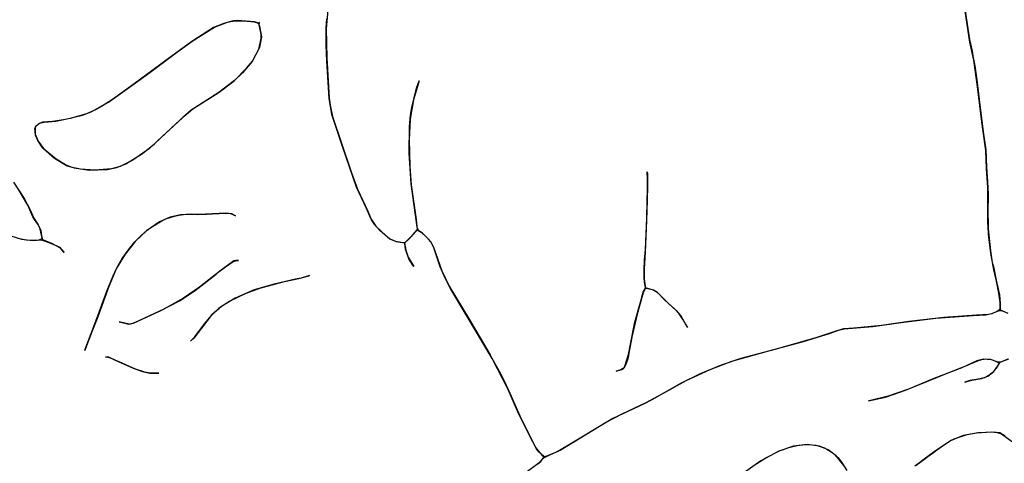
# Model space of a CAD drawing. Extents: x 0 to 8.8, y 0.1 to 11.
# Tile 4 of 11: x 1.7 to 4.2, y 4.4 to 5.6. Entities that reach past the tile are written whole.
import ezdxf

# ---------------------------------------------------------------- set-up
doc = ezdxf.new("R2010")
doc.units = 0

msp = doc.modelspace()

# ---------------------------------------------------------------- linework, layer by layer
for points in [[(4.1351, 5.6996), (4.1576, 5.5535), (4.164, 5.5228), (4.1665, 5.5098), (4.1711, 5.4841), (4.1747, 5.4592), (4.1766, 5.4465), (4.1829, 5.3945), (4.1937, 5.309), (4.2003, 5.2614), (4.2025, 5.2164), (4.2047, 5.1771), (4.2062, 5.1444), (4.2062, 5.1327), (4.206, 5.109), (4.2066, 5.0528), (4.2127, 4.9946), (4.2175, 4.9646), (4.2203, 4.9538), (4.2277, 4.9175), (4.2362, 4.8784), (4.2383, 4.8559), (4.2382, 4.8402), (4.2315, 4.8354), (4.2159, 4.8288), (4.2076, 4.8267), (4.1759, 4.8247), (4.0895, 4.8192), (3.9974, 4.8088), (3.9253, 4.7982), (3.8524, 4.7911), (3.8246, 4.7887), (3.8072, 4.7836), (3.7546, 4.7661), (3.6467, 4.7356), (3.5542, 4.7105), (3.502, 4.6933), (3.4467, 4.6703), (3.3945, 4.6444), (3.3519, 4.6199), (3.3189, 4.6014), (3.2987, 4.5912), (3.2158, 4.5519), (3.0947, 4.4793), (3.0695, 4.4645), (3.0393, 4.4516), (3.0393, 4.4516), (3.0362, 4.4503), (3.0275, 4.457), (3.0216, 4.4636), (3.0154, 4.4705), (2.9947, 4.5108), (2.9657, 4.5695), (2.9391, 4.6302), (2.8977, 4.7106), (2.8291, 4.8262), (2.7887, 4.8934), (2.7759, 4.9175), (2.7705, 4.9294), (2.7607, 4.9529), (2.7423, 5.006), (2.7353, 5.0186), (2.7297, 5.0258), (2.7136, 5.0413), (2.7035, 5.0485), (2.6993, 5.0573), (2.6834, 5.1719), (2.6786, 5.2529), (2.6793, 5.323), (2.6822, 5.3535), (2.6854, 5.374), (2.6949, 5.4145), (2.698, 5.4245), (2.7015, 5.4343), (2.7052, 5.4439), (2.7019, 5.4351), (2.6895, 5.3935), (2.6811, 5.3432), (2.6782, 5.2879), (2.6803, 5.2185), (2.6839, 5.169), (2.6967, 5.0781), (2.7, 5.0514), (2.6886, 5.038), (2.6836, 5.0325), (2.6739, 5.0229), (2.6664, 5.0165), (2.6625, 5.0165), (2.6435, 5.0195), (2.6279, 5.0262), (2.6013, 5.0487), (2.5877, 5.0638), (2.584, 5.0687), (2.5793, 5.0765), (2.5746, 5.0865), (2.5662, 5.1065), (2.5398, 5.1633), (2.5026, 5.2704), (2.4742, 5.3553), (2.4674, 5.3973), (2.4614, 5.4965), (2.4602, 5.5175), (2.4596, 5.5388), (2.4595, 5.5841), (2.461, 5.6081)], [(4.2567, 4.8307), (4.2384, 4.839), (4.2383, 4.8493), (4.2383, 4.8585), (4.2351, 4.883), (4.2283, 4.9146), (4.2218, 4.9445), (4.2134, 4.9888), (4.2075, 5.0383), (4.2063, 5.0591), (4.206, 5.069), (4.2057, 5.0892), (4.206, 5.1175), (4.2056, 5.1624), (4.2026, 5.2125), (4.2005, 5.2598), (4.1926, 5.3168), (4.19, 5.3361), (4.1796, 5.4217), (4.1686, 5.4983), (4.1585, 5.5462), (4.1352, 5.6993)], [(2.464, 5.6317), (2.4595, 5.5818), (2.461, 5.5048), (2.4673, 5.3986), (2.4699, 5.3802), (2.4763, 5.3497), (2.5253, 5.2033), (2.5424, 5.1576), (2.5692, 5.1002), (2.5782, 5.0787), (2.5909, 5.0598), (2.6233, 5.0294), (2.6431, 5.0196), (2.6664, 5.0165), (2.6696, 4.9966), (2.6757, 4.9779), (2.6905, 4.9534), (2.686, 4.9601), (2.6773, 4.9742), (2.6689, 4.9995), (2.6667, 5.0146), (2.6677, 5.0174), (2.6755, 5.0244), (2.6896, 5.0391), (2.6994, 5.0501), (2.7098, 5.0443), (2.7246, 5.0315), (2.7353, 5.0186), (2.7428, 5.0047), (2.765, 4.9422), (2.784, 4.9019), (2.8366, 4.8143), (2.8922, 4.7203), (2.8971, 4.7117), (2.9192, 4.6706), (2.9336, 4.6422), (2.9409, 4.627), (2.9705, 4.5589), (2.9722, 4.5561), (3.0127, 4.475), (3.0186, 4.4669), (3.0307, 4.4534), (3.0339, 4.4499), (3.0218, 4.4347), (2.9836, 4.4069)], [(1.6341, 5.1765), (1.6624, 5.133), (1.6773, 5.1047), (1.6876, 5.0812), (1.6994, 5.064), (1.7061, 5.0485), (1.7087, 5.0264), (1.701, 5.0233), (1.6922, 5.0226), (1.6827, 5.0224), (1.6688, 5.0232), (1.6626, 5.0241), (1.6512, 5.0264), (1.6459, 5.028)], [(1.6271, 5.0347), (1.6553, 5.0256), (1.6858, 5.0225), (1.7073, 5.0244), (1.7227, 5.0191), (1.7485, 5.0084), (1.7554, 5.0045), (1.7684, 4.9904), (1.7586, 5.0021), (1.7351, 5.0143), (1.7114, 5.0237), (1.7081, 5.0366), (1.7036, 5.0557), (1.6985, 5.0652), (1.6893, 5.0779), (1.6854, 5.0847), (1.6829, 5.0906), (1.6718, 5.1154), (1.6464, 5.1584)], [(3.0185, 4.432), (3.0257, 4.4389), (3.0321, 4.447), (3.05, 4.4561), (3.0774, 4.4685), (3.1965, 4.5412), (3.2406, 4.5642), (3.304, 4.594), (3.3479, 4.6178), (3.4093, 4.6522), (3.4728, 4.6816), (3.5299, 4.7032), (3.6276, 4.7305), (3.7195, 4.7556), (3.788, 4.7769), (3.8115, 4.7856), (3.8266, 4.7889), (3.9025, 4.7956), (3.9766, 4.8059), (4.0683, 4.8174), (4.1669, 4.8243), (4.2005, 4.8257), (4.2167, 4.8291), (4.2338, 4.8366), (4.2419, 4.8371), (4.2586, 4.8302)], [(4.2583, 4.7085), (4.2417, 4.702), (4.2328, 4.7011), (4.2127, 4.7079), (4.194, 4.7089), (4.1769, 4.7043), (4.1368, 4.686), (4.0629, 4.6574), (3.9963, 4.6299), (3.9431, 4.6112), (3.8958, 4.5997), (3.8904, 4.5987), (3.9353, 4.6089), (3.9885, 4.627), (4.0725, 4.6615), (4.1034, 4.6739), (4.1189, 4.6798), (4.15, 4.6922), (4.16, 4.6969), (4.1807, 4.7057), (4.1896, 4.7081), (4.1927, 4.7087), (4.1962, 4.7092), (4.2, 4.7094), (4.2042, 4.7092), (4.2091, 4.7088), (4.2142, 4.7077), (4.2198, 4.7061), (4.2323, 4.7013), (4.2352, 4.6981), (4.2296, 4.6861), (4.217, 4.6725), (4.2119, 4.6684), (4.2066, 4.6648), (4.2022, 4.6622), (4.1971, 4.6599), (4.1761, 4.6552), (4.1628, 4.6534), (4.1553, 4.6515), (4.1447, 4.6482), (4.1635, 4.6535), (4.1887, 4.6575), (4.2055, 4.6641), (4.2216, 4.6767), (4.2322, 4.6915), (4.2382, 4.7009), (4.2611, 4.7097)], [(4.2514, 4.5051), (4.2373, 4.5139), (4.2208, 4.516), (4.1795, 4.5147), (4.141, 4.5072), (4.1072, 4.4935), (4.0643, 4.4639), (4.038, 4.4445), (4.0255, 4.4354), (4.0128, 4.4262)], [(4.0167, 4.4292), (4.0259, 4.4358), (4.0437, 4.4489), (4.0531, 4.4559), (4.0613, 4.4619), (4.0706, 4.4689), (4.0885, 4.4818), (4.1076, 4.4938), (4.117, 4.4985), (4.1516, 4.5102), (4.1754, 4.5146), (4.2018, 4.5164), (4.2157, 4.5165), (4.2299, 4.5156), (4.2418, 4.5118), (4.2741, 4.4879)], [(3.8257, 4.428), (3.8055, 4.4532), (3.784, 4.4695), (3.7611, 4.4791), (3.7291, 4.4833), (3.6929, 4.4787), (3.6541, 4.4655), (3.6064, 4.4402), (3.5521, 4.4017)], [(3.5865, 4.4275), (3.6194, 4.4482), (3.6578, 4.4674), (3.666, 4.4707), (3.6806, 4.4756), (3.6879, 4.4776), (3.7025, 4.4808), (3.7098, 4.482), (3.7171, 4.4828), (3.7316, 4.4834), (3.7519, 4.4814), (3.7742, 4.4745), (3.7808, 4.4714), (3.7922, 4.4645), (3.7983, 4.4598), (3.804, 4.4547), (3.8095, 4.4492), (3.8147, 4.4433), (3.8197, 4.4369), (3.8333, 4.4144)]]:
    msp.add_lwpolyline(points)
for points in [[(1.9496, 5.2346), (1.9159, 5.2175), (1.8928, 5.2112), (1.8493, 5.2077), (1.8113, 5.2106), (1.803, 5.2122), (1.7935, 5.2141), (1.7862, 5.2159), (1.7714, 5.2225), (1.7469, 5.2372), (1.7175, 5.261), (1.7121, 5.2663), (1.6986, 5.2863), (1.6919, 5.3006), (1.6904, 5.3179), (1.6948, 5.3263), (1.7033, 5.332), (1.7154, 5.3353), (1.7457, 5.3373), (1.7795, 5.3443), (1.8163, 5.3535), (1.8394, 5.3625), (1.8853, 5.3876), (1.9469, 5.4317), (1.9942, 5.4663), (2.0645, 5.5186), (2.1083, 5.5502), (2.1646, 5.5859), (2.1991, 5.5992), (2.2175, 5.6028), (2.241, 5.6028), (2.2506, 5.6021), (2.2691, 5.6002), (2.2785, 5.5972), (2.2812, 5.5952), (2.2837, 5.5889), (2.2886, 5.5607), (2.2831, 5.5321), (2.2641, 5.4949), (2.2385, 5.4651), (2.2178, 5.4452), (2.1764, 5.4134), (2.1443, 5.393), (2.1029, 5.367), (2.081, 5.3471), (2.0459, 5.3144), (2.0282, 5.2986), (1.9928, 5.2653), (1.9496, 5.2346)], [(2.2149, 5.6025), (2.2103, 5.6015), (2.189, 5.5956), (2.1625, 5.5846), (2.1053, 5.5477), (2.04, 5.5007), (1.9655, 5.4456), (1.9239, 5.4148), (1.8956, 5.3946), (1.8663, 5.3765), (1.8504, 5.3677), (1.8265, 5.3569), (1.8185, 5.3542), (1.7839, 5.3449), (1.7664, 5.341), (1.737, 5.3363), (1.7105, 5.3345), (1.7029, 5.3318), (1.6913, 5.3226), (1.6914, 5.3032), (1.6994, 5.285), (1.7131, 5.2653), (1.7429, 5.2401), (1.7762, 5.2198), (1.7946, 5.2139), (1.834, 5.208), (1.8826, 5.21), (1.9073, 5.2149), (1.931, 5.2246), (1.9743, 5.2518), (2.0067, 5.2778), (2.037, 5.307), (2.0625, 5.3306), (2.0847, 5.3506), (2.1076, 5.3703), (2.1771, 5.4139), (2.2166, 5.4441), (2.2492, 5.4771), (2.2649, 5.4963), (2.2815, 5.5274), (2.2882, 5.5555), (2.288, 5.5674), (2.2826, 5.5918), (2.2837, 5.5985), (2.2806, 5.596), (2.2706, 5.5999), (2.2266, 5.6034), (2.2149, 5.6025)], [(3.307, 5.2039), (3.3071, 5.1988), (3.3074, 5.1658), (3.3069, 5.129), (3.3053, 5.0749), (3.3016, 4.9913), (3.2996, 4.9616), (3.2988, 4.9479), (3.2986, 4.9345), (3.299, 4.9213), (3.3017, 4.9015), (3.3012, 4.8949), (3.2958, 4.884), (3.2798, 4.8276), (3.266, 4.7671), (3.2616, 4.7429), (3.2602, 4.7343), (3.2572, 4.7182), (3.2552, 4.71), (3.2493, 4.6934), (3.2458, 4.6864), (3.2373, 4.6803), (3.2247, 4.6774), (3.2277, 4.6779), (3.242, 4.6824), (3.245, 4.6851), (3.2479, 4.6908), (3.2576, 4.7213), (3.2618, 4.7443), (3.2741, 4.8063), (3.2905, 4.8654), (3.2965, 4.8859), (3.3024, 4.8968), (3.3087, 4.8958), (3.3198, 4.8928), (3.3312, 4.8871), (3.3399, 4.8792), (3.3638, 4.8554), (3.3834, 4.8377), (3.3951, 4.8233), (3.4089, 4.7997), (3.4133, 4.7921), (3.4015, 4.8126), (3.3914, 4.8286), (3.3791, 4.8419), (3.3531, 4.8648), (3.3341, 4.8848), (3.3231, 4.8914), (3.3023, 4.8977), (3.2999, 4.9137), (3.2988, 4.9233), (3.2985, 4.9451), (3.3, 4.9702), (3.3018, 4.9983), (3.3055, 5.0813), (3.3067, 5.1264), (3.3073, 5.1582), (3.3074, 5.1845), (3.307, 5.2039), (3.307, 5.2039)], [(2.1113, 5.0914), (2.1053, 5.0915), (2.0754, 5.0898), (2.0481, 5.0836), (2.0198, 5.0713), (1.9853, 5.048), (1.9554, 5.0195), (1.929, 4.9864), (1.9064, 4.9489), (1.8856, 4.9009), (1.8564, 4.8208), (1.8413, 4.7808), (1.8267, 4.7439), (1.8223, 4.7319), (1.8235, 4.7353), (1.8393, 4.7764), (1.8581, 4.8261), (1.8805, 4.8881), (1.897, 4.9292), (1.9069, 4.95), (1.9211, 4.9752), (1.9401, 5.0015), (1.9543, 5.0184), (1.9701, 5.0346), (1.9874, 5.0497), (1.9966, 5.0567), (2.0256, 5.0744), (2.0364, 5.0792), (2.059, 5.0866), (2.0707, 5.0891), (2.0827, 5.0907), (2.0948, 5.0915), (2.1192, 5.0913), (2.1428, 5.0916), (2.1773, 5.094), (2.1887, 5.0946), (2.206, 5.0937), (2.2117, 5.0922), (2.2202, 5.0878), (2.2105, 5.0926), (2.195, 5.0947), (2.1593, 5.0926), (2.1506, 5.092), (2.1413, 5.0915), (2.1266, 5.0911), (2.1157, 5.0912), (2.1113, 5.0914)], [(2.2159, 4.9682), (2.1819, 4.9438), (2.1255, 4.8989), (2.0832, 4.8696), (2.0308, 4.8407), (1.9552, 4.8053), (1.9481, 4.8027), (1.9404, 4.8017), (1.9314, 4.8027), (1.9132, 4.8074), (1.9173, 4.8062), (1.939, 4.8017), (1.9506, 4.8036), (2.02, 4.8358), (2.0723, 4.8633), (2.1136, 4.8903), (2.1689, 4.9337), (2.1772, 4.9401), (2.1937, 4.9528), (2.211, 4.965), (2.2199, 4.969), (2.2282, 4.9694), (2.2208, 4.9691), (2.2159, 4.9682), (2.2159, 4.9682)], [(2.3828, 4.9211), (2.3786, 4.9204), (2.322, 4.9073), (2.269, 4.8919), (2.2194, 4.8701), (2.183, 4.8484), (2.1561, 4.8238), (2.1305, 4.791), (2.1106, 4.7645), (2.1012, 4.7562), (2.113, 4.7675), (2.1386, 4.8025), (2.1613, 4.8295), (2.1766, 4.8436), (2.181, 4.847), (2.2046, 4.8622), (2.248, 4.8834), (2.2844, 4.8967), (2.3496, 4.9141), (2.3874, 4.922), (2.414, 4.9289), (2.4158, 4.9296), (2.3938, 4.923), (2.3828, 4.9212), (2.3828, 4.9211)], [(1.8856, 4.7138), (1.877, 4.7142), (1.8805, 4.7147), (1.8917, 4.7111), (1.9025, 4.7062), (1.95, 4.6855), (1.9743, 4.6764), (1.9945, 4.6722), (2.0039, 4.6717), (2.0174, 4.6716), (1.9952, 4.6721), (1.9812, 4.6745), (1.9563, 4.6828), (1.913, 4.7015), (1.9039, 4.7055), (1.8856, 4.7138), (1.8856, 4.7138)]]:
    msp.add_lwpolyline(points, close=True)

doc.saveas('drawing.dxf')
